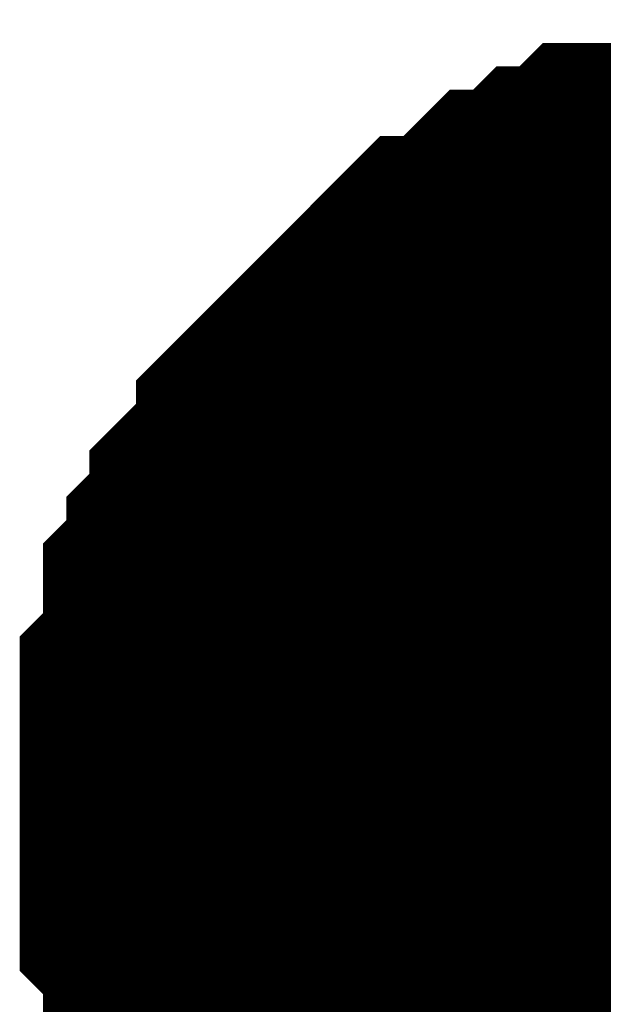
# Model space of a CAD drawing. Header units: inches. Extents: x 0 to 292, y 0 to 193.
# Tile 51 of 155: x 144.127 to 144.616, y 88.751 to 89.575. Entities that reach past the tile are written whole.
import ezdxf

# ---------------------------------------------------------------- set-up
doc = ezdxf.new("R2010")
doc.units = ezdxf.units.IN
doc.layers.add('Sheet', color=255, linetype='Continuous')

msp = doc.modelspace()

# ---------------------------------------------------------------- linework, layer by layer
at = {"layer": 'Sheet'}
for points in [[(144.27698, 88.91847, 0.29972, 0.29972, 0), (144.27698, 88.93796, 0.29972, 0.29972, 0), (144.27698, 88.97694, 0.29972, 0.29972, 0), (144.27698, 88.99643, 0.29972, 0.29972, 0), (144.29646, 89.01592, 0.29972, 0.29972, 0), (144.29646, 89.03541, 0.29972, 0.29972, 0), (144.29646, 89.07439, 0.29972, 0.29972, 0), (144.31595, 89.09389, 0.29972, 0.29972, 0), (144.31595, 89.11338, 0.29972, 0.29972, 0), (144.33543, 89.13287, 0.29972, 0.29972, 0), (144.33543, 89.15236, 0.29972, 0.29972, 0), (144.35492, 89.17185, 0.29972, 0.29972, 0), (144.3744, 89.19134, 0.29972, 0.29972, 0), (144.3744, 89.21083, 0.29972, 0.29972, 0), (144.39388, 89.23032, 0.29972, 0.29972, 0), (144.41337, 89.24981, 0.29972, 0.29972, 0), (144.43285, 89.26931, 0.29972, 0.29972, 0), (144.45233, 89.2888, 0.29972, 0.29972, 0), (144.47182, 89.30829, 0.29972, 0.29972, 0), (144.4913, 89.32778, 0.29972, 0.29972, 0), (144.51079, 89.32778, 0.29972, 0.29972, 0), (144.53027, 89.34727, 0.29972, 0.29972, 0), (144.54975, 89.36676, 0.29972, 0.29972, 0), (144.56924, 89.36676, 0.29972, 0.29972, 0), (144.58872, 89.38625, 0.29972, 0.29972, 0), (144.6082, 89.38625, 0.29972, 0.29972, 0), (144.62769, 89.40574, 0.29972, 0.29972, 0), (144.66666, 89.40574, 0.29972, 0.29972, 0), (144.68614, 89.40574, 0.29972, 0.29972, 0), (144.70562, 89.42523, 0.29972, 0.29972, 0), (144.72511, 89.42523, 0.29972, 0.29972, 0), (144.76407, 89.42523, 0.29972, 0.29972, 0), (144.78356, 89.42523, 0.29972, 0.29972, 0)], [(144.27698, 88.91847, 0.29972, 0.29972, 0), (144.27698, 88.93796, 0.29972, 0.29972, 0), (144.27698, 88.97694, 0.29972, 0.29972, 0), (144.27698, 88.99643, 0.29972, 0.29972, 0), (144.29646, 89.01592, 0.29972, 0.29972, 0), (144.29646, 89.03541, 0.29972, 0.29972, 0), (144.29646, 89.07439, 0.29972, 0.29972, 0), (144.31595, 89.09389, 0.29972, 0.29972, 0), (144.31595, 89.11338, 0.29972, 0.29972, 0), (144.33543, 89.13287, 0.29972, 0.29972, 0), (144.33543, 89.15236, 0.29972, 0.29972, 0), (144.35492, 89.17185, 0.29972, 0.29972, 0), (144.3744, 89.19134, 0.29972, 0.29972, 0), (144.3744, 89.21083, 0.29972, 0.29972, 0), (144.39388, 89.23032, 0.29972, 0.29972, 0), (144.41337, 89.24981, 0.29972, 0.29972, 0), (144.43285, 89.26931, 0.29972, 0.29972, 0), (144.45233, 89.2888, 0.29972, 0.29972, 0), (144.47182, 89.30829, 0.29972, 0.29972, 0), (144.4913, 89.32778, 0.29972, 0.29972, 0), (144.51079, 89.32778, 0.29972, 0.29972, 0), (144.53027, 89.34727, 0.29972, 0.29972, 0), (144.54975, 89.36676, 0.29972, 0.29972, 0), (144.56924, 89.36676, 0.29972, 0.29972, 0), (144.58872, 89.38625, 0.29972, 0.29972, 0), (144.6082, 89.38625, 0.29972, 0.29972, 0), (144.62769, 89.40574, 0.29972, 0.29972, 0), (144.66666, 89.40574, 0.29972, 0.29972, 0), (144.68614, 89.40574, 0.29972, 0.29972, 0), (144.70562, 89.42523, 0.29972, 0.29972, 0), (144.72511, 89.42523, 0.29972, 0.29972, 0), (144.76407, 89.42523, 0.29972, 0.29972, 0), (144.78356, 89.42523, 0.29972, 0.29972, 0)], [(144.27698, 88.91847, 0.29972, 0.29972, 0), (144.27698, 88.93796, 0.29972, 0.29972, 0), (144.27698, 88.97694, 0.29972, 0.29972, 0), (144.27698, 88.99643, 0.29972, 0.29972, 0), (144.29646, 89.01592, 0.29972, 0.29972, 0), (144.29646, 89.03541, 0.29972, 0.29972, 0), (144.29646, 89.07439, 0.29972, 0.29972, 0), (144.31595, 89.09389, 0.29972, 0.29972, 0), (144.31595, 89.11338, 0.29972, 0.29972, 0), (144.33543, 89.13287, 0.29972, 0.29972, 0), (144.33543, 89.15236, 0.29972, 0.29972, 0), (144.35492, 89.17185, 0.29972, 0.29972, 0), (144.3744, 89.19134, 0.29972, 0.29972, 0), (144.3744, 89.21083, 0.29972, 0.29972, 0), (144.39388, 89.23032, 0.29972, 0.29972, 0), (144.41337, 89.24981, 0.29972, 0.29972, 0), (144.43285, 89.26931, 0.29972, 0.29972, 0), (144.45233, 89.2888, 0.29972, 0.29972, 0), (144.47182, 89.30829, 0.29972, 0.29972, 0), (144.4913, 89.32778, 0.29972, 0.29972, 0), (144.51079, 89.32778, 0.29972, 0.29972, 0), (144.53027, 89.34727, 0.29972, 0.29972, 0), (144.54975, 89.36676, 0.29972, 0.29972, 0), (144.56924, 89.36676, 0.29972, 0.29972, 0), (144.58872, 89.38625, 0.29972, 0.29972, 0), (144.6082, 89.38625, 0.29972, 0.29972, 0), (144.62769, 89.40574, 0.29972, 0.29972, 0), (144.66666, 89.40574, 0.29972, 0.29972, 0), (144.68614, 89.40574, 0.29972, 0.29972, 0), (144.70562, 89.42523, 0.29972, 0.29972, 0), (144.72511, 89.42523, 0.29972, 0.29972, 0), (144.76407, 89.42523, 0.29972, 0.29972, 0), (144.78356, 89.42523, 0.29972, 0.29972, 0)], [(144.27698, 88.91847, 0.29972, 0.29972, 0), (144.27698, 88.93796, 0.29972, 0.29972, 0), (144.27698, 88.97694, 0.29972, 0.29972, 0), (144.27698, 88.99643, 0.29972, 0.29972, 0), (144.29646, 89.01592, 0.29972, 0.29972, 0), (144.29646, 89.03541, 0.29972, 0.29972, 0), (144.29646, 89.07439, 0.29972, 0.29972, 0), (144.31595, 89.09389, 0.29972, 0.29972, 0), (144.31595, 89.11338, 0.29972, 0.29972, 0), (144.33543, 89.13287, 0.29972, 0.29972, 0), (144.33543, 89.15236, 0.29972, 0.29972, 0), (144.35492, 89.17185, 0.29972, 0.29972, 0), (144.3744, 89.19134, 0.29972, 0.29972, 0), (144.3744, 89.21083, 0.29972, 0.29972, 0), (144.39388, 89.23032, 0.29972, 0.29972, 0), (144.41337, 89.24981, 0.29972, 0.29972, 0), (144.43285, 89.26931, 0.29972, 0.29972, 0), (144.45233, 89.2888, 0.29972, 0.29972, 0), (144.47182, 89.30829, 0.29972, 0.29972, 0), (144.4913, 89.32778, 0.29972, 0.29972, 0), (144.51079, 89.32778, 0.29972, 0.29972, 0), (144.53027, 89.34727, 0.29972, 0.29972, 0), (144.54975, 89.36676, 0.29972, 0.29972, 0), (144.56924, 89.36676, 0.29972, 0.29972, 0), (144.58872, 89.38625, 0.29972, 0.29972, 0), (144.6082, 89.38625, 0.29972, 0.29972, 0), (144.62769, 89.40574, 0.29972, 0.29972, 0), (144.66666, 89.40574, 0.29972, 0.29972, 0), (144.68614, 89.40574, 0.29972, 0.29972, 0), (144.70562, 89.42523, 0.29972, 0.29972, 0), (144.72511, 89.42523, 0.29972, 0.29972, 0), (144.76407, 89.42523, 0.29972, 0.29972, 0), (144.78356, 89.42523, 0.29972, 0.29972, 0)], [(144.27698, 88.91847, 0.29972, 0.29972, 0), (144.27698, 88.93796, 0.29972, 0.29972, 0), (144.27698, 88.97694, 0.29972, 0.29972, 0), (144.27698, 88.99643, 0.29972, 0.29972, 0), (144.29646, 89.01592, 0.29972, 0.29972, 0), (144.29646, 89.03541, 0.29972, 0.29972, 0), (144.29646, 89.07439, 0.29972, 0.29972, 0), (144.31595, 89.09389, 0.29972, 0.29972, 0), (144.31595, 89.11338, 0.29972, 0.29972, 0), (144.33543, 89.13287, 0.29972, 0.29972, 0), (144.33543, 89.15236, 0.29972, 0.29972, 0), (144.35492, 89.17185, 0.29972, 0.29972, 0), (144.3744, 89.19134, 0.29972, 0.29972, 0), (144.3744, 89.21083, 0.29972, 0.29972, 0), (144.39388, 89.23032, 0.29972, 0.29972, 0), (144.41337, 89.24981, 0.29972, 0.29972, 0), (144.43285, 89.26931, 0.29972, 0.29972, 0), (144.45233, 89.2888, 0.29972, 0.29972, 0), (144.47182, 89.30829, 0.29972, 0.29972, 0), (144.4913, 89.32778, 0.29972, 0.29972, 0), (144.51079, 89.32778, 0.29972, 0.29972, 0), (144.53027, 89.34727, 0.29972, 0.29972, 0), (144.54975, 89.36676, 0.29972, 0.29972, 0), (144.56924, 89.36676, 0.29972, 0.29972, 0), (144.58872, 89.38625, 0.29972, 0.29972, 0), (144.6082, 89.38625, 0.29972, 0.29972, 0), (144.62769, 89.40574, 0.29972, 0.29972, 0), (144.66666, 89.40574, 0.29972, 0.29972, 0), (144.68614, 89.40574, 0.29972, 0.29972, 0), (144.70562, 89.42523, 0.29972, 0.29972, 0), (144.72511, 89.42523, 0.29972, 0.29972, 0), (144.76407, 89.42523, 0.29972, 0.29972, 0), (144.78356, 89.42523, 0.29972, 0.29972, 0)], [(144.27698, 88.91847, 0.29972, 0.29972, 0), (144.27698, 88.93796, 0.29972, 0.29972, 0), (144.27698, 88.97694, 0.29972, 0.29972, 0), (144.27698, 88.99643, 0.29972, 0.29972, 0), (144.29646, 89.01592, 0.29972, 0.29972, 0), (144.29646, 89.03541, 0.29972, 0.29972, 0), (144.29646, 89.07439, 0.29972, 0.29972, 0), (144.31595, 89.09389, 0.29972, 0.29972, 0), (144.31595, 89.11338, 0.29972, 0.29972, 0), (144.33543, 89.13287, 0.29972, 0.29972, 0), (144.33543, 89.15236, 0.29972, 0.29972, 0), (144.35492, 89.17185, 0.29972, 0.29972, 0), (144.3744, 89.19134, 0.29972, 0.29972, 0), (144.3744, 89.21083, 0.29972, 0.29972, 0), (144.39388, 89.23032, 0.29972, 0.29972, 0), (144.41337, 89.24981, 0.29972, 0.29972, 0), (144.43285, 89.26931, 0.29972, 0.29972, 0), (144.45233, 89.2888, 0.29972, 0.29972, 0), (144.47182, 89.30829, 0.29972, 0.29972, 0), (144.4913, 89.32778, 0.29972, 0.29972, 0), (144.51079, 89.32778, 0.29972, 0.29972, 0), (144.53027, 89.34727, 0.29972, 0.29972, 0), (144.54975, 89.36676, 0.29972, 0.29972, 0), (144.56924, 89.36676, 0.29972, 0.29972, 0), (144.58872, 89.38625, 0.29972, 0.29972, 0), (144.6082, 89.38625, 0.29972, 0.29972, 0), (144.62769, 89.40574, 0.29972, 0.29972, 0), (144.66666, 89.40574, 0.29972, 0.29972, 0), (144.68614, 89.40574, 0.29972, 0.29972, 0), (144.70562, 89.42523, 0.29972, 0.29972, 0), (144.72511, 89.42523, 0.29972, 0.29972, 0), (144.76407, 89.42523, 0.29972, 0.29972, 0), (144.78356, 89.42523, 0.29972, 0.29972, 0)], [(144.27698, 88.91847, 0.09906, 0.09906, 0), (144.27698, 88.93796, 0.09906, 0.09906, 0), (144.27698, 88.97694, 0.09906, 0.09906, 0), (144.27698, 88.99643, 0.09906, 0.09906, 0), (144.29646, 89.01592, 0.09906, 0.09906, 0), (144.29646, 89.03541, 0.09906, 0.09906, 0), (144.29646, 89.07439, 0.09906, 0.09906, 0), (144.31595, 89.09389, 0.09906, 0.09906, 0), (144.31595, 89.11338, 0.09906, 0.09906, 0), (144.33543, 89.13287, 0.09906, 0.09906, 0), (144.33543, 89.15236, 0.09906, 0.09906, 0), (144.35492, 89.17185, 0.09906, 0.09906, 0), (144.3744, 89.19134, 0.09906, 0.09906, 0), (144.3744, 89.21083, 0.09906, 0.09906, 0), (144.39388, 89.23032, 0.09906, 0.09906, 0), (144.41337, 89.24981, 0.09906, 0.09906, 0), (144.43285, 89.26931, 0.09906, 0.09906, 0), (144.45233, 89.2888, 0.09906, 0.09906, 0), (144.47182, 89.30829, 0.09906, 0.09906, 0), (144.4913, 89.32778, 0.09906, 0.09906, 0), (144.51079, 89.32778, 0.09906, 0.09906, 0), (144.53027, 89.34727, 0.09906, 0.09906, 0), (144.54975, 89.36676, 0.09906, 0.09906, 0), (144.56924, 89.36676, 0.09906, 0.09906, 0), (144.58872, 89.38625, 0.09906, 0.09906, 0), (144.6082, 89.38625, 0.09906, 0.09906, 0), (144.62769, 89.40574, 0.09906, 0.09906, 0), (144.66666, 89.40574, 0.09906, 0.09906, 0)], [(144.27698, 88.91847, 0.09906, 0.09906, 0), (144.27698, 88.93796, 0.09906, 0.09906, 0), (144.27698, 88.97694, 0.09906, 0.09906, 0), (144.27698, 88.99643, 0.09906, 0.09906, 0), (144.29646, 89.01592, 0.09906, 0.09906, 0), (144.29646, 89.03541, 0.09906, 0.09906, 0), (144.29646, 89.07439, 0.09906, 0.09906, 0), (144.31595, 89.09389, 0.09906, 0.09906, 0), (144.31595, 89.11338, 0.09906, 0.09906, 0), (144.33543, 89.13287, 0.09906, 0.09906, 0), (144.33543, 89.15236, 0.09906, 0.09906, 0), (144.35492, 89.17185, 0.09906, 0.09906, 0), (144.3744, 89.19134, 0.09906, 0.09906, 0), (144.3744, 89.21083, 0.09906, 0.09906, 0), (144.39388, 89.23032, 0.09906, 0.09906, 0), (144.41337, 89.24981, 0.09906, 0.09906, 0), (144.43285, 89.26931, 0.09906, 0.09906, 0), (144.45233, 89.2888, 0.09906, 0.09906, 0), (144.47182, 89.30829, 0.09906, 0.09906, 0), (144.4913, 89.32778, 0.09906, 0.09906, 0), (144.51079, 89.32778, 0.09906, 0.09906, 0), (144.53027, 89.34727, 0.09906, 0.09906, 0), (144.54975, 89.36676, 0.09906, 0.09906, 0), (144.56924, 89.36676, 0.09906, 0.09906, 0), (144.58872, 89.38625, 0.09906, 0.09906, 0), (144.6082, 89.38625, 0.09906, 0.09906, 0), (144.62769, 89.40574, 0.09906, 0.09906, 0), (144.66666, 89.40574, 0.09906, 0.09906, 0)], [(144.27698, 88.91847, 0.09906, 0.09906, 0), (144.27698, 88.93796, 0.09906, 0.09906, 0), (144.27698, 88.97694, 0.09906, 0.09906, 0), (144.27698, 88.99643, 0.09906, 0.09906, 0), (144.29646, 89.01592, 0.09906, 0.09906, 0), (144.29646, 89.03541, 0.09906, 0.09906, 0), (144.29646, 89.07439, 0.09906, 0.09906, 0), (144.31595, 89.09389, 0.09906, 0.09906, 0), (144.31595, 89.11338, 0.09906, 0.09906, 0), (144.33543, 89.13287, 0.09906, 0.09906, 0), (144.33543, 89.15236, 0.09906, 0.09906, 0), (144.35492, 89.17185, 0.09906, 0.09906, 0), (144.3744, 89.19134, 0.09906, 0.09906, 0), (144.3744, 89.21083, 0.09906, 0.09906, 0), (144.39388, 89.23032, 0.09906, 0.09906, 0), (144.41337, 89.24981, 0.09906, 0.09906, 0), (144.43285, 89.26931, 0.09906, 0.09906, 0), (144.45233, 89.2888, 0.09906, 0.09906, 0), (144.47182, 89.30829, 0.09906, 0.09906, 0), (144.4913, 89.32778, 0.09906, 0.09906, 0), (144.51079, 89.32778, 0.09906, 0.09906, 0), (144.53027, 89.34727, 0.09906, 0.09906, 0), (144.54975, 89.36676, 0.09906, 0.09906, 0), (144.56924, 89.36676, 0.09906, 0.09906, 0), (144.58872, 89.38625, 0.09906, 0.09906, 0), (144.6082, 89.38625, 0.09906, 0.09906, 0), (144.62769, 89.40574, 0.09906, 0.09906, 0), (144.66666, 89.40574, 0.09906, 0.09906, 0)], [(144.27698, 88.91847, 0.09906, 0.09906, 0), (144.27698, 88.93796, 0.09906, 0.09906, 0), (144.27698, 88.97694, 0.09906, 0.09906, 0), (144.27698, 88.99643, 0.09906, 0.09906, 0), (144.29646, 89.01592, 0.09906, 0.09906, 0), (144.29646, 89.03541, 0.09906, 0.09906, 0), (144.29646, 89.07439, 0.09906, 0.09906, 0), (144.31595, 89.09389, 0.09906, 0.09906, 0), (144.31595, 89.11338, 0.09906, 0.09906, 0), (144.33543, 89.13287, 0.09906, 0.09906, 0), (144.33543, 89.15236, 0.09906, 0.09906, 0), (144.35492, 89.17185, 0.09906, 0.09906, 0), (144.3744, 89.19134, 0.09906, 0.09906, 0), (144.3744, 89.21083, 0.09906, 0.09906, 0), (144.39388, 89.23032, 0.09906, 0.09906, 0), (144.41337, 89.24981, 0.09906, 0.09906, 0), (144.43285, 89.26931, 0.09906, 0.09906, 0), (144.45233, 89.2888, 0.09906, 0.09906, 0), (144.47182, 89.30829, 0.09906, 0.09906, 0), (144.4913, 89.32778, 0.09906, 0.09906, 0), (144.51079, 89.32778, 0.09906, 0.09906, 0), (144.53027, 89.34727, 0.09906, 0.09906, 0), (144.54975, 89.36676, 0.09906, 0.09906, 0), (144.56924, 89.36676, 0.09906, 0.09906, 0), (144.58872, 89.38625, 0.09906, 0.09906, 0), (144.6082, 89.38625, 0.09906, 0.09906, 0), (144.62769, 89.40574, 0.09906, 0.09906, 0), (144.66666, 89.40574, 0.09906, 0.09906, 0)], [(144.27698, 88.91847, 0.09906, 0.09906, 0), (144.27698, 88.93796, 0.09906, 0.09906, 0), (144.27698, 88.97694, 0.09906, 0.09906, 0), (144.27698, 88.99643, 0.09906, 0.09906, 0), (144.29646, 89.01592, 0.09906, 0.09906, 0), (144.29646, 89.03541, 0.09906, 0.09906, 0), (144.29646, 89.07439, 0.09906, 0.09906, 0), (144.31595, 89.09389, 0.09906, 0.09906, 0), (144.31595, 89.11338, 0.09906, 0.09906, 0), (144.33543, 89.13287, 0.09906, 0.09906, 0), (144.33543, 89.15236, 0.09906, 0.09906, 0), (144.35492, 89.17185, 0.09906, 0.09906, 0), (144.3744, 89.19134, 0.09906, 0.09906, 0), (144.3744, 89.21083, 0.09906, 0.09906, 0), (144.39388, 89.23032, 0.09906, 0.09906, 0), (144.41337, 89.24981, 0.09906, 0.09906, 0), (144.43285, 89.26931, 0.09906, 0.09906, 0), (144.45233, 89.2888, 0.09906, 0.09906, 0), (144.47182, 89.30829, 0.09906, 0.09906, 0), (144.4913, 89.32778, 0.09906, 0.09906, 0), (144.51079, 89.32778, 0.09906, 0.09906, 0), (144.53027, 89.34727, 0.09906, 0.09906, 0), (144.54975, 89.36676, 0.09906, 0.09906, 0), (144.56924, 89.36676, 0.09906, 0.09906, 0), (144.58872, 89.38625, 0.09906, 0.09906, 0), (144.6082, 89.38625, 0.09906, 0.09906, 0), (144.62769, 89.40574, 0.09906, 0.09906, 0), (144.66666, 89.40574, 0.09906, 0.09906, 0)], [(144.27698, 88.91847, 0.09906, 0.09906, 0), (144.27698, 88.93796, 0.09906, 0.09906, 0), (144.27698, 88.97694, 0.09906, 0.09906, 0), (144.27698, 88.99643, 0.09906, 0.09906, 0), (144.29646, 89.01592, 0.09906, 0.09906, 0), (144.29646, 89.03541, 0.09906, 0.09906, 0), (144.29646, 89.07439, 0.09906, 0.09906, 0), (144.31595, 89.09389, 0.09906, 0.09906, 0), (144.31595, 89.11338, 0.09906, 0.09906, 0), (144.33543, 89.13287, 0.09906, 0.09906, 0), (144.33543, 89.15236, 0.09906, 0.09906, 0), (144.35492, 89.17185, 0.09906, 0.09906, 0), (144.3744, 89.19134, 0.09906, 0.09906, 0), (144.3744, 89.21083, 0.09906, 0.09906, 0), (144.39388, 89.23032, 0.09906, 0.09906, 0), (144.41337, 89.24981, 0.09906, 0.09906, 0), (144.43285, 89.26931, 0.09906, 0.09906, 0), (144.45233, 89.2888, 0.09906, 0.09906, 0), (144.47182, 89.30829, 0.09906, 0.09906, 0), (144.4913, 89.32778, 0.09906, 0.09906, 0), (144.51079, 89.32778, 0.09906, 0.09906, 0), (144.53027, 89.34727, 0.09906, 0.09906, 0), (144.54975, 89.36676, 0.09906, 0.09906, 0), (144.56924, 89.36676, 0.09906, 0.09906, 0), (144.58872, 89.38625, 0.09906, 0.09906, 0), (144.6082, 89.38625, 0.09906, 0.09906, 0), (144.62769, 89.40574, 0.09906, 0.09906, 0), (144.66666, 89.40574, 0.09906, 0.09906, 0)], [(144.39388, 88.58712, 0.29972, 0.29972, 0), (144.3744, 88.60661, 0.29972, 0.29972, 0), (144.3744, 88.6261, 0.29972, 0.29972, 0), (144.35492, 88.64559, 0.29972, 0.29972, 0), (144.33543, 88.66508, 0.29972, 0.29972, 0), (144.33543, 88.68457, 0.29972, 0.29972, 0), (144.31595, 88.72355, 0.29972, 0.29972, 0), (144.31595, 88.74305, 0.29972, 0.29972, 0), (144.29646, 88.76254, 0.29972, 0.29972, 0), (144.29646, 88.78203, 0.29972, 0.29972, 0), (144.29646, 88.82101, 0.29972, 0.29972, 0), (144.27698, 88.8405, 0.29972, 0.29972, 0), (144.27698, 88.85999, 0.29972, 0.29972, 0), (144.27698, 88.89897, 0.29972, 0.29972, 0), (144.27698, 88.91847, 0.29972, 0.29972, 0)], [(144.27698, 88.91847, 0.29972, 0.29972, 0), (144.27698, 88.91847, 0.29972, 0.29972, 0)], [(144.39388, 88.58712, 0.29972, 0.29972, 0), (144.3744, 88.60661, 0.29972, 0.29972, 0), (144.3744, 88.6261, 0.29972, 0.29972, 0), (144.35492, 88.64559, 0.29972, 0.29972, 0), (144.33543, 88.66508, 0.29972, 0.29972, 0), (144.33543, 88.68457, 0.29972, 0.29972, 0), (144.31595, 88.72355, 0.29972, 0.29972, 0), (144.31595, 88.74305, 0.29972, 0.29972, 0), (144.29646, 88.76254, 0.29972, 0.29972, 0), (144.29646, 88.78203, 0.29972, 0.29972, 0), (144.29646, 88.82101, 0.29972, 0.29972, 0), (144.27698, 88.8405, 0.29972, 0.29972, 0), (144.27698, 88.85999, 0.29972, 0.29972, 0), (144.27698, 88.89897, 0.29972, 0.29972, 0), (144.27698, 88.91847, 0.29972, 0.29972, 0)], [(144.27698, 88.91847, 0.29972, 0.29972, 0), (144.27698, 88.91847, 0.29972, 0.29972, 0)], [(144.39388, 88.58712, 0.29972, 0.29972, 0), (144.3744, 88.60661, 0.29972, 0.29972, 0), (144.3744, 88.6261, 0.29972, 0.29972, 0), (144.35492, 88.64559, 0.29972, 0.29972, 0), (144.33543, 88.66508, 0.29972, 0.29972, 0), (144.33543, 88.68457, 0.29972, 0.29972, 0), (144.31595, 88.72355, 0.29972, 0.29972, 0), (144.31595, 88.74305, 0.29972, 0.29972, 0), (144.29646, 88.76254, 0.29972, 0.29972, 0), (144.29646, 88.78203, 0.29972, 0.29972, 0), (144.29646, 88.82101, 0.29972, 0.29972, 0), (144.27698, 88.8405, 0.29972, 0.29972, 0), (144.27698, 88.85999, 0.29972, 0.29972, 0), (144.27698, 88.89897, 0.29972, 0.29972, 0), (144.27698, 88.91847, 0.29972, 0.29972, 0)], [(144.27698, 88.91847, 0.29972, 0.29972, 0), (144.27698, 88.91847, 0.29972, 0.29972, 0)], [(144.39388, 88.58712, 0.29972, 0.29972, 0), (144.3744, 88.60661, 0.29972, 0.29972, 0), (144.3744, 88.6261, 0.29972, 0.29972, 0), (144.35492, 88.64559, 0.29972, 0.29972, 0), (144.33543, 88.66508, 0.29972, 0.29972, 0), (144.33543, 88.68457, 0.29972, 0.29972, 0), (144.31595, 88.72355, 0.29972, 0.29972, 0), (144.31595, 88.74305, 0.29972, 0.29972, 0), (144.29646, 88.76254, 0.29972, 0.29972, 0), (144.29646, 88.78203, 0.29972, 0.29972, 0), (144.29646, 88.82101, 0.29972, 0.29972, 0), (144.27698, 88.8405, 0.29972, 0.29972, 0), (144.27698, 88.85999, 0.29972, 0.29972, 0), (144.27698, 88.89897, 0.29972, 0.29972, 0), (144.27698, 88.91847, 0.29972, 0.29972, 0)], [(144.27698, 88.91847, 0.29972, 0.29972, 0), (144.27698, 88.91847, 0.29972, 0.29972, 0)], [(144.39388, 88.58712, 0.29972, 0.29972, 0), (144.3744, 88.60661, 0.29972, 0.29972, 0), (144.3744, 88.6261, 0.29972, 0.29972, 0), (144.35492, 88.64559, 0.29972, 0.29972, 0), (144.33543, 88.66508, 0.29972, 0.29972, 0), (144.33543, 88.68457, 0.29972, 0.29972, 0), (144.31595, 88.72355, 0.29972, 0.29972, 0), (144.31595, 88.74305, 0.29972, 0.29972, 0), (144.29646, 88.76254, 0.29972, 0.29972, 0), (144.29646, 88.78203, 0.29972, 0.29972, 0), (144.29646, 88.82101, 0.29972, 0.29972, 0), (144.27698, 88.8405, 0.29972, 0.29972, 0), (144.27698, 88.85999, 0.29972, 0.29972, 0), (144.27698, 88.89897, 0.29972, 0.29972, 0), (144.27698, 88.91847, 0.29972, 0.29972, 0)], [(144.27698, 88.91847, 0.29972, 0.29972, 0), (144.27698, 88.91847, 0.29972, 0.29972, 0)], [(144.39388, 88.58712, 0.29972, 0.29972, 0), (144.3744, 88.60661, 0.29972, 0.29972, 0), (144.3744, 88.6261, 0.29972, 0.29972, 0), (144.35492, 88.64559, 0.29972, 0.29972, 0), (144.33543, 88.66508, 0.29972, 0.29972, 0), (144.33543, 88.68457, 0.29972, 0.29972, 0), (144.31595, 88.72355, 0.29972, 0.29972, 0), (144.31595, 88.74305, 0.29972, 0.29972, 0), (144.29646, 88.76254, 0.29972, 0.29972, 0), (144.29646, 88.78203, 0.29972, 0.29972, 0), (144.29646, 88.82101, 0.29972, 0.29972, 0), (144.27698, 88.8405, 0.29972, 0.29972, 0), (144.27698, 88.85999, 0.29972, 0.29972, 0), (144.27698, 88.89897, 0.29972, 0.29972, 0), (144.27698, 88.91847, 0.29972, 0.29972, 0)], [(144.27698, 88.91847, 0.29972, 0.29972, 0), (144.27698, 88.91847, 0.29972, 0.29972, 0)], [(144.33543, 88.68457, 0.09906, 0.09906, 0), (144.31595, 88.72355, 0.09906, 0.09906, 0), (144.31595, 88.74305, 0.09906, 0.09906, 0), (144.29646, 88.76254, 0.09906, 0.09906, 0), (144.29646, 88.78203, 0.09906, 0.09906, 0), (144.29646, 88.82101, 0.09906, 0.09906, 0), (144.27698, 88.8405, 0.09906, 0.09906, 0), (144.27698, 88.85999, 0.09906, 0.09906, 0), (144.27698, 88.89897, 0.09906, 0.09906, 0), (144.27698, 88.91847, 0.09906, 0.09906, 0)], [(144.27698, 88.91847, 0.09906, 0.09906, 0), (144.27698, 88.91847, 0.09906, 0.09906, 0)], [(144.33543, 88.68457, 0.09906, 0.09906, 0), (144.31595, 88.72355, 0.09906, 0.09906, 0), (144.31595, 88.74305, 0.09906, 0.09906, 0), (144.29646, 88.76254, 0.09906, 0.09906, 0), (144.29646, 88.78203, 0.09906, 0.09906, 0), (144.29646, 88.82101, 0.09906, 0.09906, 0), (144.27698, 88.8405, 0.09906, 0.09906, 0), (144.27698, 88.85999, 0.09906, 0.09906, 0), (144.27698, 88.89897, 0.09906, 0.09906, 0), (144.27698, 88.91847, 0.09906, 0.09906, 0)], [(144.27698, 88.91847, 0.09906, 0.09906, 0), (144.27698, 88.91847, 0.09906, 0.09906, 0)], [(144.33543, 88.68457, 0.09906, 0.09906, 0), (144.31595, 88.72355, 0.09906, 0.09906, 0), (144.31595, 88.74305, 0.09906, 0.09906, 0), (144.29646, 88.76254, 0.09906, 0.09906, 0), (144.29646, 88.78203, 0.09906, 0.09906, 0), (144.29646, 88.82101, 0.09906, 0.09906, 0), (144.27698, 88.8405, 0.09906, 0.09906, 0), (144.27698, 88.85999, 0.09906, 0.09906, 0), (144.27698, 88.89897, 0.09906, 0.09906, 0), (144.27698, 88.91847, 0.09906, 0.09906, 0)], [(144.27698, 88.91847, 0.09906, 0.09906, 0), (144.27698, 88.91847, 0.09906, 0.09906, 0)], [(144.33543, 88.68457, 0.09906, 0.09906, 0), (144.31595, 88.72355, 0.09906, 0.09906, 0), (144.31595, 88.74305, 0.09906, 0.09906, 0), (144.29646, 88.76254, 0.09906, 0.09906, 0), (144.29646, 88.78203, 0.09906, 0.09906, 0), (144.29646, 88.82101, 0.09906, 0.09906, 0), (144.27698, 88.8405, 0.09906, 0.09906, 0), (144.27698, 88.85999, 0.09906, 0.09906, 0), (144.27698, 88.89897, 0.09906, 0.09906, 0), (144.27698, 88.91847, 0.09906, 0.09906, 0)], [(144.27698, 88.91847, 0.09906, 0.09906, 0), (144.27698, 88.91847, 0.09906, 0.09906, 0)], [(144.33543, 88.68457, 0.09906, 0.09906, 0), (144.31595, 88.72355, 0.09906, 0.09906, 0), (144.31595, 88.74305, 0.09906, 0.09906, 0), (144.29646, 88.76254, 0.09906, 0.09906, 0), (144.29646, 88.78203, 0.09906, 0.09906, 0), (144.29646, 88.82101, 0.09906, 0.09906, 0), (144.27698, 88.8405, 0.09906, 0.09906, 0), (144.27698, 88.85999, 0.09906, 0.09906, 0), (144.27698, 88.89897, 0.09906, 0.09906, 0), (144.27698, 88.91847, 0.09906, 0.09906, 0)], [(144.27698, 88.91847, 0.09906, 0.09906, 0), (144.27698, 88.91847, 0.09906, 0.09906, 0)], [(144.33543, 88.68457, 0.09906, 0.09906, 0), (144.31595, 88.72355, 0.09906, 0.09906, 0), (144.31595, 88.74305, 0.09906, 0.09906, 0), (144.29646, 88.76254, 0.09906, 0.09906, 0), (144.29646, 88.78203, 0.09906, 0.09906, 0), (144.29646, 88.82101, 0.09906, 0.09906, 0), (144.27698, 88.8405, 0.09906, 0.09906, 0), (144.27698, 88.85999, 0.09906, 0.09906, 0), (144.27698, 88.89897, 0.09906, 0.09906, 0), (144.27698, 88.91847, 0.09906, 0.09906, 0)], [(144.27698, 88.91847, 0.09906, 0.09906, 0), (144.27698, 88.91847, 0.09906, 0.09906, 0)]]:
    msp.add_lwpolyline(points, format="xyseb", dxfattribs=at)
msp.add_lwpolyline([(144.526, 88.9241, 0.508, 0.508, 1), (145.034, 88.9241, 0.508, 0.508, 1)], format="xyseb", close=True, dxfattribs=at)

doc.saveas('drawing.dxf')
